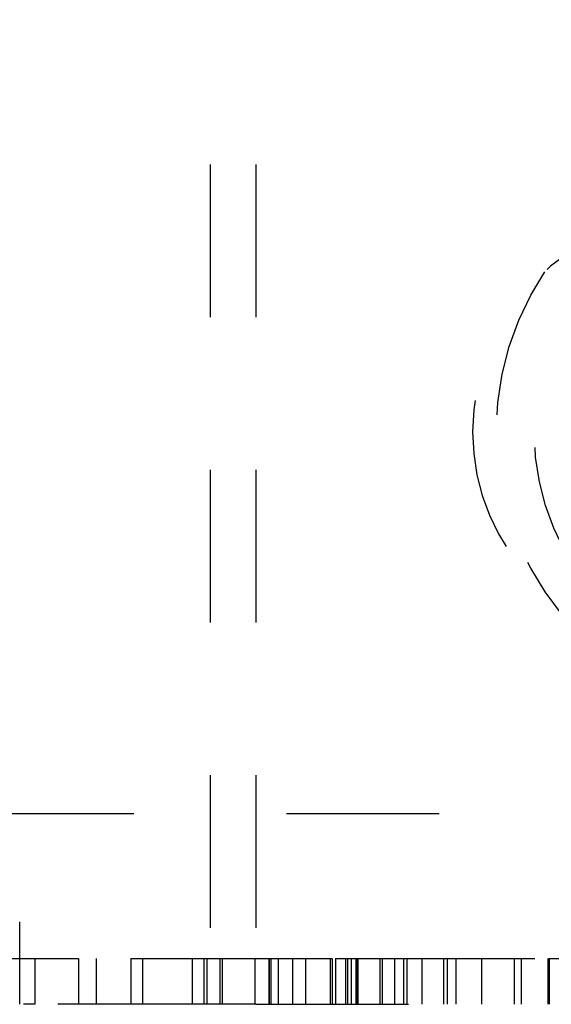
# Model space of a CAD drawing. Header units: inches. Extents: x 220 to 877, y 4 to 174.
# Tile 22 of 256: x 225.05 to 225.398, y 35.055 to 35.699. Entities that reach past the tile are written whole.
import ezdxf

# ---------------------------------------------------------------- set-up
doc = ezdxf.new("R2010")
doc.units = ezdxf.units.IN
doc.header["$LTSCALE"] = 0.5
doc.header["$MEASUREMENT"] = 0
doc.linetypes.add('HIDDEN', pattern=[0.225, 0.15, -0.075])
doc.layers.add('SID-M-H', color=4, linetype='HIDDEN')

msp = doc.modelspace()

# ---------------------------------------------------------------- linework, layer by layer
at = {"layer": 'SID-M-H'}
for p, q in [((225.17457, 35.80457), (225.17457, 35.05457)), ((225.20457, 35.80457), (225.20457, 35.05457)), ((224.22457, 35.17957), (228.11207, 35.17957)), ((225.04965, 35.05457), (225.04965, 35.10857)), ((225.0595, 35.08457), (225.0595, 35.05457)), ((225.08813, 35.08457), (225.08813, 35.05457)), ((225.09971, 35.08457), (225.09971, 35.05457)), ((225.12255, 35.08457), (225.13017, 35.08457)), ((225.12255, 35.08457), (225.12255, 35.05457)), ((225.13017, 35.08457), (225.13017, 35.05457)), ((225.13017, 35.08457), (225.1724, 35.08457)), ((225.16276, 35.08457), (225.16276, 35.05457)), ((225.17038, 35.08457), (225.17038, 35.05457)), ((225.1724, 35.08457), (225.1724, 35.05457)), ((225.18083, 35.08457), (225.18083, 35.05457)), ((225.18231, 35.08457), (225.18231, 35.05457)), ((225.20388, 35.08457), (225.20388, 35.05457)), ((225.21302, 35.08457), (225.21302, 35.05457)), ((225.21316, 35.08457), (225.21316, 35.05457)), ((225.21424, 35.08457), (225.21424, 35.05457)), ((225.21901, 35.08457), (225.21901, 35.05457)), ((225.22856, 35.08457), (225.22856, 35.05457)), ((225.23698, 35.08457), (225.23698, 35.05457)), ((225.25323, 35.08457), (225.25323, 35.05457)), ((225.25445, 35.08457), (225.25445, 35.05457)), ((225.25677, 35.08457), (225.25677, 35.05457)), ((225.26134, 35.08457), (225.2645, 35.08457)), ((225.26328, 35.08457), (225.26328, 35.05457)), ((225.2645, 35.08457), (225.2645, 35.05457)), ((225.26691, 35.08457), (225.26691, 35.05457)), ((225.27002, 35.08457), (225.27002, 35.05457)), ((225.27054, 35.08457), (225.27054, 35.05457)), ((225.27125, 35.08457), (225.27125, 35.05457)), ((225.27134, 35.08457), (225.27134, 35.05457)), ((225.28584, 35.08457), (225.28584, 35.05457)), ((225.28735, 35.08457), (225.28735, 35.05457)), ((225.29527, 35.08457), (225.29527, 35.05457)), ((225.30132, 35.08457), (225.30132, 35.05457)), ((225.30349, 35.08457), (225.30349, 35.05457)), ((225.31335, 35.08457), (225.31335, 35.05457)), ((225.32756, 35.08457), (225.32756, 35.05457)), ((225.32999, 35.08457), (225.32999, 35.05457)), ((225.33548, 35.08457), (225.33548, 35.05457)), ((225.3524, 35.08457), (225.3524, 35.05457)), ((225.37386, 35.08457), (225.37386, 35.05457)), ((225.37843, 35.08457), (225.37843, 35.05457)), ((225.39595, 35.08457), (225.39595, 35.05457)), ((225.39652, 35.08457), (225.39652, 35.05457)), ((225.39667, 35.08457), (225.39667, 35.05457)), ((225.39681, 35.08457), (225.39681, 35.05457)), ((225.17457, 35.05457), (225.04957, 35.05457)), ((225.20457, 35.05457), (225.17457, 35.05457)), ((225.20457, 35.05457), (226.54957, 35.05457))]:
    msp.add_line(p, q, dxfattribs=at)
for radius in [0.1875, 0.1625]:
    msp.add_circle((225.54957, 35.42957), radius, dxfattribs=at)
msp.add_arc((225.48707, 35.42957), 0.1405, 90, 270, dxfattribs=at)
for points, knots in [([(225.00488, 35.08457), (225.02232, 35.08457), (225.0484, 35.08457), (225.07649, 35.08457), (225.08683, 35.08457), (225.0877, 35.08457), (225.08813, 35.08457)], [0, 0, 0, 0, 0.5014, 0.750128, 0.875051, 1, 1, 1, 1]), ([(225.1724, 35.08457), (225.1897, 35.08457), (225.21559, 35.08457), (225.24299, 35.08457), (225.25315, 35.08457), (225.25402, 35.08457), (225.25445, 35.08457)], [0, 0, 0, 0, 0.501344, 0.750012, 0.875026, 1, 1, 1, 1]), ([(225.25677, 35.08457), (225.26207, 35.08457), (225.27154, 35.08457), (225.28147, 35.08457), (225.28584, 35.08457)], [0, 0, 0, 0, 0.559802, 1, 1, 1, 1]), ([(225.27002, 35.08457), (225.28237, 35.08457), (225.30446, 35.08457), (225.32218, 35.08457), (225.32999, 35.08457)], [0, 0, 0, 0, 0.558816, 1, 1, 1, 1]), ([(225.28735, 35.08457), (225.28793, 35.08457), (225.28909, 35.08457), (225.30143, 35.08457), (225.3351, 35.08457), (225.37197, 35.08457), (225.39652, 35.08457)], [0, 0, 0, 0, 0.125472, 0.25106, 0.501322, 1, 1, 1, 1]), ([(225.39652, 35.08457), (225.42094, 35.08457), (225.45763, 35.08457), (225.49123, 35.08457), (225.50326, 35.08457), (225.50432, 35.08457), (225.50484, 35.08457)], [0, 0, 0, 0, 0.49833, 0.748854, 0.874443, 1, 1, 1, 1]), ([(225.0595, 35.05457), (225.05917, 35.05457), (225.05851, 35.05457), (225.05595, 35.05457), (225.05264, 35.05457), (225.05218, 35.05457)], [0, 0, 0, 0, 0.463002, 0.925534, 1, 1, 1, 1])]:
    msp.add_open_spline(points, degree=3, knots=knots, dxfattribs=at)

doc.saveas('drawing.dxf')
